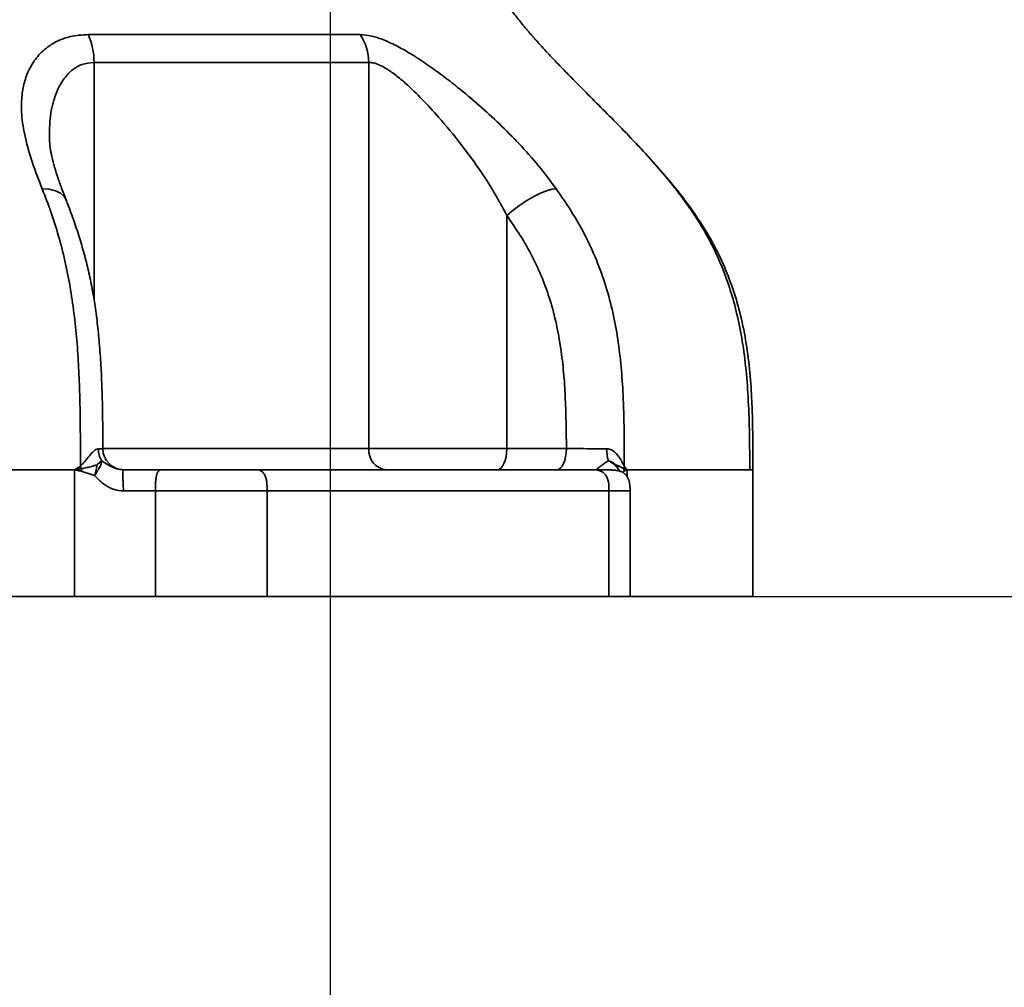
# Model space of a CAD drawing. Header units: millimetres. Extents: x -10540 to 6039, y -7467 to 6433.
# Tile 86 of 179: x -4875 to -4642, y 580 to 809. Entities that reach past the tile are written whole.
import ezdxf

# ---------------------------------------------------------------- set-up
doc = ezdxf.new("R2010")
doc.units = ezdxf.units.MM
doc.header["$LTSCALE"] = 8
doc.header["$PDSIZE"] = -1
doc.layers.get('Defpoints').update_dxf_attribs({"true_color": 0x5e5e5e})
doc.layers.add('2细线层', color=4, linetype='Continuous', lineweight=13)
doc.layers.add('细实线层', color=7, linetype='Continuous')
doc.dimstyles.new('ISO-25', dxfattribs={"dimscale": 20, "dimtxt": 5, "dimasz": 6, "dimexe": 6, "dimexo": 0.625, "dimtad": 1, "dimtoh": 1, "dimdec": 0, "dimtxsty": 'Standard', "dimcen": 2.5, "dimclrd": 1, "dimclre": 1, "dimclrt": 4, "dimadec": 1, "dimazin": 2, "dimtfac": 1, "dimtdec": 0, "dimtmove": 0, "dimatfit": 0, "dimfxl": 1, "dimarcsym": 0})

# ---------------------------------------------------------------- blocks, each defined once
blk = doc.blocks.new('*D78')
at = {"layer": 'Defpoints', "color": 0, "linetype": 'ByBlock', "transparency": 16777216}
for p in [(-4976.16, 2662.54), (-2658.47, 2662.54), (-4574.67, 2472.48), (-4229.73, 2154.19), (-4257.59, 674.22)]:
    blk.add_point(p, dxfattribs=at)
at = {"layer": '细实线层', "color": 1, "linetype": 'ByBlock', "lineweight": -2, "transparency": 16777216}
blk.add_arc((-4608.18, 2662.54), 633.76, 290.86508, 349.13492, dxfattribs=at)
at = {"layer": '细实线层', "color": 1, "linetype": 'ByBlock', "transparency": 16777216}
for points in [[(-4005.7, 2544.97), (-3965.88, 2541.18), (-3974.43, 2662.54)], [(-4377.14, 2051.06), (-4387.78, 2089.62), (-4498.13, 2038.41)]]:
    blk.add_solid(points, dxfattribs=at)
at = {"layer": '细实线层', "color": 4, "linetype": 'ByBlock', "transparency": 16777216, "insert": (-4118.82, 2368.92), "char_height": 100, "attachment_point": 5, "rotation": 59.0362}
blk.add_mtext('80°', dxfattribs=at)
blk = doc.blocks.new('*D82')
at = {"layer": 'Defpoints', "color": 0, "linetype": 'ByBlock', "transparency": 16777216}
for p in [(-4801.18, 1162.05), (-5001.18, 639.74), (-4801.18, 213.09)]:
    blk.add_point(p, dxfattribs=at)
at = {"layer": '细实线层', "color": 1, "linetype": 'ByBlock', "lineweight": -2, "transparency": 16777216}
for p, q in [((-4801.18, 1149.55), (-4801.18, 93.09)), ((-5001.18, 627.24), (-5001.18, 93.09)), ((-5121.18, 213.09), (-5241.18, 213.09)), ((-5001.18, 213.09), (-4801.18, 213.09)), ((-4681.18, 213.09), (-4331.68, 213.09))]:
    blk.add_line(p, q, dxfattribs=at)
at = {"layer": '细实线层', "color": 1, "linetype": 'ByBlock', "transparency": 16777216}
for points in [[(-5121.18, 233.09), (-5121.18, 193.09), (-5001.18, 213.09)], [(-4681.18, 233.09), (-4681.18, 193.09), (-4801.18, 213.09)]]:
    blk.add_solid(points, dxfattribs=at)
at = {"layer": '细实线层', "color": 4, "linetype": 'ByBlock', "transparency": 16777216, "insert": (-4446.43, 276.15), "char_height": 100, "attachment_point": 5}
blk.add_mtext('200', dxfattribs=at)
blk = doc.blocks.new('*D83')
at = {"layer": 'Defpoints', "color": 0, "linetype": 'ByBlock', "transparency": 16777216}
for p in [(-1818.37, 1473.97), (-5001.18, 639.74), (-1818.37, -632.05)]:
    blk.add_point(p, dxfattribs=at)
at = {"layer": '细实线层', "color": 1, "linetype": 'ByBlock', "lineweight": -2, "transparency": 16777216}
for p, q in [((-1818.37, 1461.47), (-1818.37, -752.05)), ((-5001.18, 627.24), (-5001.18, -752.05)), ((-4881.18, -632.05), (-1938.37, -632.05))]:
    blk.add_line(p, q, dxfattribs=at)
at = {"layer": '细实线层', "color": 1, "linetype": 'ByBlock', "transparency": 16777216}
for points in [[(-4881.18, -612.05), (-4881.18, -652.05), (-5001.18, -632.05)], [(-1938.37, -612.05), (-1938.37, -652.05), (-1818.37, -632.05)]]:
    blk.add_solid(points, dxfattribs=at)
at = {"layer": '细实线层', "color": 4, "linetype": 'ByBlock', "transparency": 16777216, "insert": (-3409.77, -569.55), "char_height": 100, "attachment_point": 5}
blk.add_mtext('3183', dxfattribs=at)
blk = doc.blocks.new('*D86')
at = {"layer": '2细线层', "color": 1, "linetype": 'ByBlock', "lineweight": -2, "transparency": 16777216}
for p, q in [((-4775.91, 672.54), (-1386.54, 672.54)), ((-1506.54, 552.54), (-1506.54, -246.46)), ((-3646.3, -366.46), (-1386.54, -366.46))]:
    blk.add_line(p, q, dxfattribs=at)
at = {"layer": '2细线层', "color": 1, "linetype": 'ByBlock', "transparency": 16777216}
for points in [[(-1526.54, 552.54), (-1486.54, 552.54), (-1506.54, 672.54)], [(-1526.54, -246.46), (-1486.54, -246.46), (-1506.54, -366.46)]]:
    blk.add_solid(points, dxfattribs=at)
at = {"layer": 'Defpoints', "color": 0, "linetype": 'ByBlock', "transparency": 16777216}
for p in [(-4788.41, 672.54), (-3658.8, -366.46), (-1506.54, -366.46)]:
    blk.add_point(p, dxfattribs=at)
at = {"layer": '2细线层', "color": 4, "linetype": 'ByBlock', "transparency": 16777216, "insert": (-1569.6, 153.04), "char_height": 100, "attachment_point": 5, "rotation": 90}
blk.add_mtext('1039', dxfattribs=at)
blk = doc.blocks.new('*D87')
at = {"layer": '2细线层', "color": 1, "linetype": 'ByBlock', "lineweight": -2, "transparency": 16777216}
for p, q in [((-4788.68, 4272.97), (-1386.54, 4272.97)), ((-1506.54, 792.54), (-1506.54, 4152.97)), ((-5173.81, 672.54), (-1386.54, 672.54))]:
    blk.add_line(p, q, dxfattribs=at)
at = {"layer": '2细线层', "color": 1, "linetype": 'ByBlock', "transparency": 16777216}
for points in [[(-1526.54, 4152.97), (-1486.54, 4152.97), (-1506.54, 4272.97)], [(-1526.54, 792.54), (-1486.54, 792.54), (-1506.54, 672.54)]]:
    blk.add_solid(points, dxfattribs=at)
at = {"layer": 'Defpoints', "color": 0, "linetype": 'ByBlock', "transparency": 16777216}
for p in [(-4801.18, 4272.97), (-1506.54, 4272.97), (-5186.31, 672.54)]:
    blk.add_point(p, dxfattribs=at)
at = {"layer": '2细线层', "color": 4, "linetype": 'ByBlock', "transparency": 16777216, "insert": (-1569.6, 2367.54), "char_height": 100, "attachment_point": 5, "rotation": 90}
blk.add_mtext('3600', dxfattribs=at)
blk = doc.blocks.new('*D88')
at = {"layer": '2细线层', "color": 1, "linetype": 'ByBlock', "lineweight": -2, "transparency": 16777216}
for p, q in [((-4813.68, 1272.54), (-6007.93, 1272.54)), ((-5032.89, 231.05), (-5562.6, -139.87))]:
    blk.add_line(p, q, dxfattribs=at)
blk.add_arc((-3545.48, 1272.54), 2342.45, 182.93549, 212.06451, dxfattribs=at)
at = {"layer": '2细线层', "color": 1, "linetype": 'ByBlock', "transparency": 16777216}
for points in [[(-5904.85, 1152.07), (-5864.87, 1153.09), (-5887.93, 1272.54)], [(-5513.92, 40.04), (-5547.27, 17.94), (-5464.31, -71.04)]]:
    blk.add_solid(points, dxfattribs=at)
at = {"layer": 'Defpoints', "color": 0, "linetype": 'ByBlock', "transparency": 16777216}
for p in [(-3526.88, 1285.57), (-4801.18, 1272.54), (-4464.59, 1272.54), (-5696.36, 344.74), (-5022.65, 238.21)]:
    blk.add_point(p, dxfattribs=at)
at = {"layer": '2细线层', "color": 4, "linetype": 'ByBlock', "transparency": 16777216, "insert": (-5726.75, 609.01), "char_height": 100, "attachment_point": 5, "rotation": 286.9194}
blk.add_mtext('35°', dxfattribs=at)
blk = doc.blocks.new('*D89')
at = {"layer": '2细线层', "color": 1, "linetype": 'ByBlock', "lineweight": -2, "transparency": 16777216}
for p, q in [((-4813.68, 1272.54), (-5608.41, 1272.54)), ((-5488.41, 792.54), (-5488.41, 1152.54)), ((-5198.81, 672.54), (-5608.41, 672.54))]:
    blk.add_line(p, q, dxfattribs=at)
at = {"layer": '2细线层', "color": 1, "linetype": 'ByBlock', "transparency": 16777216}
for points in [[(-5508.41, 1152.54), (-5468.41, 1152.54), (-5488.41, 1272.54)], [(-5508.41, 792.54), (-5468.41, 792.54), (-5488.41, 672.54)]]:
    blk.add_solid(points, dxfattribs=at)
at = {"layer": 'Defpoints', "color": 0, "linetype": 'ByBlock', "transparency": 16777216}
for p in [(-5488.41, 1272.54), (-4801.18, 1272.54), (-5186.31, 672.54)]:
    blk.add_point(p, dxfattribs=at)
at = {"layer": '2细线层', "color": 4, "linetype": 'ByBlock', "transparency": 16777216, "insert": (-5551.47, 972.54), "char_height": 100, "attachment_point": 5, "rotation": 90}
blk.add_mtext('600', dxfattribs=at)
blk = doc.blocks.new('*D98')
at = {"layer": '2细线层', "color": 1, "linetype": 'ByBlock', "lineweight": -2, "transparency": 16777216}
for p, q in [((-3992.8, 1260.04), (-3992.8, -187.38)), ((-5001.18, 627.24), (-5001.18, -187.38)), ((-4881.18, -67.38), (-4112.8, -67.38))]:
    blk.add_line(p, q, dxfattribs=at)
at = {"layer": '2细线层', "color": 1, "linetype": 'ByBlock', "transparency": 16777216}
for points in [[(-4881.18, -47.38), (-4881.18, -87.38), (-5001.18, -67.38)], [(-4112.8, -47.38), (-4112.8, -87.38), (-3992.8, -67.38)]]:
    blk.add_solid(points, dxfattribs=at)
at = {"layer": 'Defpoints', "color": 0, "linetype": 'ByBlock', "transparency": 16777216}
for p in [(-3992.8, 1272.54), (-5001.18, 639.74), (-3992.8, -67.38)]:
    blk.add_point(p, dxfattribs=at)
at = {"layer": '2细线层', "color": 4, "linetype": 'ByBlock', "transparency": 16777216, "insert": (-4496.99, -4.32), "char_height": 100, "attachment_point": 5}
blk.add_mtext('1008', dxfattribs=at)

msp = doc.modelspace()

# ---------------------------------------------------------------- linework, layer by layer
at = {"color": 7, "linetype": 'Continuous', "lineweight": 35}
for p, q in [((-4857.01, 798.89), (-4857.01, 742.72)), ((-4792.02, 707.54), (-4792.02, 798.89)), ((-4759.37, 762.7), (-4759.37, 707.54)), ((-4854.88, 707.54), (-4792.02, 707.54)), ((-4792.02, 707.54), (-4759.37, 707.54)), ((-4759.37, 707.54), (-4745.28, 707.54)), ((-4861.52, 702.54), (-4861.63, 702.54)), ((-4861.63, 672.54), (-4861.63, 702.54)), ((-4856.86, 701.18), (-4860.01, 702.21)), ((-4731.62, 702.21), (-4731.94, 701.89)), ((-4731.62, 702.21), (-4731.68, 702.79)), ((-4730.9, 702.54), (-4730.95, 702.54)), ((-4730.9, 702.54), (-4730.9, 700.89)), ((-4701.18, 672.54), (-4701.18, 702.55)), ((-4842.49, 672.54), (-4842.49, 697.54)), ((-4816.05, 697.54), (-4816.05, 672.54)), ((-4735.21, 672.54), (-4735.21, 697.54)), ((-4730.23, 672.54), (-4730.23, 697.54)), ((-4891.64, 672.54), (-4861.63, 672.54)), ((-4861.63, 672.54), (-4842.49, 672.54)), ((-4816.05, 672.54), (-4842.49, 672.54)), ((-4816.05, 672.54), (-4735.21, 672.54)), ((-4730.23, 672.54), (-4735.21, 672.54)), ((-4730.23, 672.54), (-4701.18, 672.54))]:
    msp.add_line(p, q, dxfattribs=at)
at = {"color": 7, "linetype": 'Continuous', "lineweight": 35, "flags": 128}
for points in [[(-4869.26, 768.96), (-4867.59, 768.87), (-4866.13, 768.54), (-4864.95, 767.97), (-4864.08, 767.19), (-4863.61, 766.39)], [(-4747.67, 768.96), (-4748.7, 768.87), (-4749.97, 768.54), (-4751.43, 767.97), (-4753.02, 767.19), (-4754.67, 766.23), (-4756.32, 765.14), (-4757.91, 763.94), (-4759.37, 762.7)], [(-4759.37, 707.54), (-4759.42, 706.56), (-4759.55, 705.62), (-4759.77, 704.76), (-4760.06, 704), (-4760.42, 703.38), (-4760.82, 702.92), (-4761.26, 702.63), (-4761.72, 702.54)], [(-4745.28, 707.54), (-4745.33, 706.56), (-4745.46, 705.62), (-4745.68, 704.76), (-4745.97, 704), (-4746.32, 703.38), (-4746.73, 702.92), (-4747.17, 702.63), (-4747.63, 702.54)]]:
    msp.add_lwpolyline(points, dxfattribs=at)
at = {"color": 7, "linetype": 'Continuous', "lineweight": 35}
for centre, radius, start, end in [((-4871.9, 799.12), 14.89, 359.1469, 25.2169), ((-4803.22, 798.99), 11.19, 359.4899, 35.2849), ((-4850.58, 707.52), 5.42, 179.9669, 211.3614), ((-4849.93, 707.54), 5, 180.4134, 269.9831), ((-4787.39, 707.16), 4.65, 175.3697, 264.4628), ((-4726.63, 707.46), 9.15, 179.6064, 197.5765), ((-4849.74, 708.1), 11.51, 204.3122, 207.4934), ((-4727.15, 702.36), 4.55, 167.315, 174.6475)]:
    msp.add_arc(centre, radius, start, end, dxfattribs=at)
for points, knots in [([(-4766.18, 827.54), (-4766.16, 827.27), (-4766.12, 826.71), (-4765.94, 825.88), (-4765.72, 825), (-4765.44, 824.06), (-4764.85, 822.33), (-4763.8, 819.87), (-4762.16, 816.85), (-4760.29, 813.92), (-4758.66, 811.65), (-4757.35, 809.94), (-4756.4, 808.74), (-4755.6, 807.77), (-4754.96, 807), (-4754.46, 806.42), (-4754.04, 805.93), (-4753.7, 805.54), (-4753.45, 805.25), (-4753.09, 804.84), (-4752.77, 804.47), (-4752.52, 804.2), (-4752.01, 803.63), (-4751.1, 802.61), (-4749.72, 801.12), (-4748.31, 799.63), (-4746.89, 798.15), (-4745.47, 796.68), (-4744.04, 795.22), (-4740.44, 791.56), (-4735.7, 786.84), (-4729.93, 780.93), (-4725.35, 776.03), (-4721.06, 771.13), (-4717.13, 766.22), (-4713.59, 761.24), (-4710.47, 756.03), (-4707.83, 750.56), (-4705.68, 744.89), (-4703.95, 738.81), (-4702.67, 732.33), (-4701.83, 725.55), (-4701.47, 720.09), (-4701.32, 716.04), (-4701.25, 713.37), (-4701.21, 710.69), (-4701.19, 708.1), (-4701.18, 705.38), (-4701.18, 703.56), (-4701.18, 702.54)], [0, 0, 0, 0, 0.005422, 0.011541, 0.017452, 0.023999, 0.031669, 0.054789, 0.078708, 0.102006, 0.125871, 0.135973, 0.146324, 0.15712, 0.161716, 0.166908, 0.172721, 0.17494, 0.177536, 0.180519, 0.186106, 0.187639, 0.188086, 0.201733, 0.215583, 0.229782, 0.243756, 0.257587, 0.271671, 0.285562, 0.362772, 0.408849, 0.454697, 0.500272, 0.542183, 0.583535, 0.625319, 0.666526, 0.707751, 0.749511, 0.795908, 0.842954, 0.889343, 0.907966, 0.925987, 0.944207, 0.962725, 0.979078, 1, 1, 1, 1]), ([(-4869.26, 768.96), (-4870.06, 771.04), (-4871.67, 775.19), (-4873.38, 781.07), (-4874.2, 786.1), (-4874.2, 790.31), (-4873.68, 793.76), (-4872.56, 797.03), (-4870.73, 800.03), (-4868.34, 802.4), (-4865.58, 804.04), (-4862.45, 805.2), (-4859.87, 805.37), (-4858.43, 805.46)], [0, 0, 0, 0, 0.122511, 0.245338, 0.367613, 0.450357, 0.533298, 0.615916, 0.702378, 0.788736, 0.853317, 0.917847, 1, 1, 1, 1]), ([(-4858.43, 805.46), (-4855.31, 805.46), (-4849.08, 805.46), (-4840.12, 805.46), (-4831.47, 805.46), (-4823.17, 805.46), (-4815.27, 805.46), (-4807.77, 805.46), (-4800.65, 805.46), (-4796.27, 805.46), (-4794.08, 805.46)], [0, 0, 0, 0, 0.123972, 0.247944, 0.373013, 0.498083, 0.623001, 0.747918, 0.873959, 1, 1, 1, 1]), ([(-4794.08, 805.46), (-4793.2, 805.39), (-4791.45, 805.25), (-4788.4, 804.23), (-4785.19, 802.72), (-4781.8, 800.78), (-4778.26, 798.46), (-4774.63, 795.84), (-4770.51, 792.64), (-4765.95, 788.82), (-4761.09, 784.36), (-4756.35, 779.57), (-4751.78, 774.48), (-4749.04, 770.8), (-4747.67, 768.96)], [0, 0, 0, 0, 0.06908, 0.138207, 0.205206, 0.272259, 0.342955, 0.413942, 0.484753, 0.584051, 0.683771, 0.783241, 0.891605, 1, 1, 1, 1]), ([(-4857.01, 798.89), (-4858.01, 798.79), (-4859.83, 798.6), (-4861.96, 797.34), (-4863.82, 795.58), (-4865.4, 793.1), (-4866.77, 789.5), (-4867.53, 785.7), (-4867.51, 782.85), (-4867.5, 781.76)], [0, 0, 0, 0, 0.125363, 0.227632, 0.333717, 0.483055, 0.636116, 0.861666, 1, 1, 1, 1]), ([(-4792.02, 798.89), (-4795.47, 798.89), (-4802.36, 798.89), (-4812.81, 798.89), (-4822.62, 798.89), (-4831.56, 798.89), (-4840.33, 798.89), (-4848.82, 798.89), (-4854.28, 798.89), (-4857.01, 798.89)], [0, 0, 0, 0, 0.194115, 0.38823, 0.520501, 0.652855, 0.785126, 0.892475, 1, 1, 1, 1]), ([(-4759.37, 762.7), (-4760.29, 764.42), (-4762.12, 767.85), (-4765.73, 773.49), (-4770.16, 779.59), (-4774.94, 785.37), (-4779.36, 790.18), (-4782.77, 793.5), (-4785.66, 795.93), (-4787.73, 797.38), (-4789.48, 798.31), (-4790.86, 798.81), (-4791.66, 798.87), (-4792.02, 798.89)], [0, 0, 0, 0, 0.112246, 0.224476, 0.380502, 0.536352, 0.64434, 0.752109, 0.815577, 0.878906, 0.921196, 0.963433, 1, 1, 1, 1]), ([(-4863.62, 766.41), (-4863.93, 767.2), (-4864.63, 768.94), (-4865.54, 771.5), (-4866.36, 774.1), (-4866.99, 776.53), (-4867.39, 778.72), (-4867.58, 780.46), (-4867.58, 781.41), (-4867.57, 781.77)], [0, 0, 0, 0, 0.1299593, 0.2845924, 0.447108, 0.603955, 0.756571, 0.9074893, 1, 1, 1, 1]), ([(-4701.9, 702.54), (-4701.92, 705.33), (-4701.96, 710.75), (-4702.2, 718.62), (-4702.72, 725.99), (-4703.6, 732.84), (-4704.84, 739.17), (-4706.42, 744.95), (-4708.3, 750.2), (-4710.4, 754.91), (-4712.98, 759.71), (-4715.95, 764.31), (-4719.1, 768.56), (-4721.97, 772.09), (-4724.48, 775), (-4726.75, 777.51), (-4728.4, 779.28), (-4729.33, 780.26), (-4729.56, 780.5)], [0, 0, 0, 0, 0.093105, 0.180488, 0.262027, 0.338057, 0.409253, 0.476419, 0.540251, 0.601137, 0.659065, 0.739097, 0.807482, 0.862583, 0.911001, 0.953102, 0.988399, 1, 1, 1, 1]), ([(-4860.23, 703.36), (-4860.23, 706.19), (-4860.23, 711.83), (-4860.34, 719.63), (-4860.61, 726.74), (-4861.04, 733.19), (-4861.7, 739.6), (-4862.63, 745.92), (-4863.85, 752.03), (-4865.37, 757.94), (-4867.18, 763.6), (-4868.56, 767.17), (-4869.26, 768.96)], [0, 0, 0, 0, 0.1213546, 0.2427743, 0.3354461, 0.4280923, 0.5224214, 0.6167222, 0.7109589, 0.8051945, 0.9025688, 1, 1, 1, 1]), ([(-4747.67, 768.96), (-4746.47, 767.23), (-4744.08, 763.76), (-4740.87, 758.18), (-4738.11, 752.22), (-4735.9, 746.03), (-4734.24, 739.73), (-4733.06, 733.37), (-4732.29, 726.88), (-4731.8, 719.68), (-4731.6, 711.84), (-4731.6, 706.19), (-4731.59, 703.36)], [0, 0, 0, 0, 0.0944711, 0.188892, 0.2860637, 0.383236, 0.4756765, 0.568143, 0.6626271, 0.757139, 0.8785081, 1, 1, 1, 1]), ([(-4854.93, 707.53), (-4854.94, 709.56), (-4854.94, 713.76), (-4855.06, 719.91), (-4855.28, 725.79), (-4855.62, 731.12), (-4856.07, 736.03), (-4856.64, 740.56), (-4857.34, 744.9), (-4858.18, 749.06), (-4859.2, 753.18), (-4860.37, 757.24), (-4861.72, 761.32), (-4862.83, 764.39), (-4863.51, 766.05), (-4863.65, 766.38)], [0, 0, 0, 0, 0.097626, 0.202078, 0.295705, 0.38084, 0.460102, 0.535272, 0.604289, 0.677743, 0.748647, 0.822147, 0.898902, 0.979825, 1, 1, 1, 1]), ([(-4745.28, 707.54), (-4745.32, 711.61), (-4745.37, 717.6), (-4745.9, 725.5), (-4746.56, 731.26), (-4747.59, 736.99), (-4749.04, 742.59), (-4750.96, 747.96), (-4753.33, 753.1), (-4756.15, 758.02), (-4758.3, 761.14), (-4759.37, 762.7)], [0, 0, 0, 0, 0.207564, 0.30572, 0.40385, 0.503735, 0.603583, 0.701028, 0.798471, 0.899204, 1, 1, 1, 1]), ([(-4860.23, 703.36), (-4860.07, 703.52), (-4859.5, 704.1), (-4858.64, 705.21), (-4857.59, 706.45), (-4856.67, 707.35), (-4856.18, 707.47), (-4856, 707.52)], [0, 0, 0, 0, 0.092106, 0.346827, 0.600619, 0.847374, 1, 1, 1, 1]), ([(-4856, 707.52), (-4855.57, 707.52), (-4854.92, 707.52), (-4855.03, 707.53), (-4855.07, 707.53)], [0, 0, 0, 0, 0.675177, 1, 1, 1, 1]), ([(-4745.28, 707.54), (-4744.5, 707.54), (-4742.68, 707.53), (-4739.52, 707.53), (-4737.12, 707.52), (-4735.95, 707.52), (-4735.78, 707.52)], [0, 0, 0, 0, 0.258613, 0.598911, 0.939204, 1, 1, 1, 1]), ([(-4735.78, 707.52), (-4735.74, 707.52), (-4735.34, 707.51), (-4734.84, 707.36), (-4733.78, 706.77), (-4732.91, 705.8), (-4732.13, 704.39), (-4731.77, 703.7), (-4731.59, 703.36)], [0, 0, 0, 0, 0.01713, 0.181856, 0.234481, 0.594836, 0.797731, 1, 1, 1, 1]), ([(-4861.49, 702.59), (-4861.48, 702.6), (-4861.46, 702.62), (-4861.41, 702.65), (-4861.33, 702.7), (-4861.21, 702.78), (-4861.02, 702.89), (-4860.71, 703.08), (-4860.43, 703.24), (-4860.25, 703.35), (-4860.23, 703.36)], [0, 0, 0, 0, 0.023507, 0.0598, 0.116703, 0.206646, 0.349372, 0.576158, 0.936224, 1, 1, 1, 1]), ([(-4859.95, 702.79), (-4859.57, 702.87), (-4858.79, 703.04), (-4857.55, 703.35), (-4856.75, 703.57), (-4856.32, 703.69)], [0, 0, 0, 0, 0.305599, 0.6253, 1, 1, 1, 1]), ([(-4856.86, 701.18), (-4856.62, 701.55), (-4856.14, 702.28), (-4855.52, 703.31), (-4855.25, 704.1), (-4855.22, 704.5), (-4855.21, 704.69)], [0, 0, 0, 0, 0.26464, 0.526055, 0.770478, 1, 1, 1, 1]), ([(-4856.86, 701.18), (-4856.72, 701.64), (-4856.44, 702.53), (-4856.36, 703.31), (-4856.32, 703.69)], [0, 0, 0, 0, 0.510645, 1, 1, 1, 1]), ([(-4856.32, 703.69), (-4856.09, 703.89), (-4855.63, 704.29), (-4855.35, 704.56), (-4855.21, 704.69)], [0, 0, 0, 0, 0.500772, 1, 1, 1, 1]), ([(-4855.21, 704.69), (-4854.4, 704.15), (-4853.29, 703.4), (-4851.4, 702.64), (-4850.47, 702.57), (-4850.02, 702.54)], [0, 0, 0, 0, 0.573809, 0.798035, 1, 1, 1, 1]), ([(-4738.36, 702.54), (-4738.3, 702.57), (-4738.17, 702.64), (-4737.26, 703.4), (-4736.15, 704.15), (-4735.35, 704.69)], [0, 0, 0, 0, 0.201965, 0.42619, 1, 1, 1, 1]), ([(-4735.35, 704.69), (-4735.02, 704.56), (-4734.37, 704.3), (-4733.88, 703.92), (-4733.63, 703.73)], [0, 0, 0, 0, 0.500825, 1, 1, 1, 1]), ([(-4732.9, 702.29), (-4733.06, 702.64), (-4733.38, 703.31), (-4734.33, 704.1), (-4735.02, 704.5), (-4735.35, 704.69)], [0, 0, 0, 0, 0.35342, 0.686875, 1, 1, 1, 1]), ([(-4733.63, 703.73), (-4733.35, 703.6), (-4732.83, 703.37), (-4732.23, 703.05), (-4731.86, 702.87), (-4731.68, 702.79)], [0, 0, 0, 0, 0.378936, 0.697243, 1, 1, 1, 1]), ([(-4732.86, 702.27), (-4732.87, 702.36), (-4732.96, 702.89), (-4733.33, 703.34), (-4733.63, 703.73)], [0, 0, 0, 0, 0.160875, 1, 1, 1, 1]), ([(-4731.59, 703.36), (-4731.57, 703.34), (-4731.4, 703.14), (-4731.2, 702.88), (-4731.01, 702.66), (-4730.97, 702.59), (-4730.97, 702.58)], [0, 0, 0, 0, 0.109597, 0.797814, 0.9704, 1, 1, 1, 1]), ([(-4891.64, 702.54), (-4885.67, 702.54), (-4875.48, 702.54), (-4865.68, 702.54), (-4861.63, 702.54)], [0, 0, 0, 0, 0.586227, 1, 1, 1, 1]), ([(-4860.01, 702.21), (-4860.39, 702.29), (-4860.85, 702.38), (-4861.33, 702.49), (-4861.46, 702.52), (-4861.49, 702.53), (-4861.5, 702.54), (-4861.5, 702.54), (-4861.5, 702.54)], [0, 0, 0, 0, 0.740412, 0.930212, 0.980038, 0.993713, 0.997763, 1, 1, 1, 1]), ([(-4861.49, 702.59), (-4861.49, 702.58), (-4861.49, 702.58), (-4861.49, 702.57), (-4861.49, 702.56), (-4861.49, 702.56), (-4861.49, 702.55), (-4861.48, 702.55), (-4861.48, 702.55), (-4861.46, 702.55), (-4861.42, 702.57), (-4861.31, 702.58), (-4861.08, 702.62), (-4860.62, 702.69), (-4860.21, 702.75), (-4859.95, 702.79)], [0, 0, 0, 0, 0.006727, 0.013061, 0.015753, 0.018116, 0.020371, 0.022754, 0.028547, 0.035992, 0.052567, 0.114705, 0.241218, 0.493917, 1, 1, 1, 1]), ([(-4850.02, 697.54), (-4850.76, 697.6), (-4851.88, 697.7), (-4853.29, 698.28), (-4854.98, 699.22), (-4856.06, 700.35), (-4856.86, 701.18)], [0, 0, 0, 0, 0.274293, 0.416796, 0.566436, 1, 1, 1, 1]), ([(-4850.02, 697.54), (-4850.06, 698.25), (-4850.12, 699.31), (-4850.18, 700.64), (-4850.19, 701.48), (-4850.18, 702.07), (-4850.13, 702.52), (-4850.07, 702.53), (-4850.02, 702.54)], [0, 0, 0, 0, 0.255817, 0.381114, 0.5, 0.618894, 0.744209, 1, 1, 1, 1]), ([(-4850.03, 702.54), (-4850.01, 702.54), (-4849.93, 702.54), (-4849.93, 702.54), (-4849.93, 702.54)], [0, 0, 0, 0, 0.238976, 1, 1, 1, 1]), ([(-4842.49, 697.54), (-4842.48, 698.25), (-4842.48, 699.32), (-4842.34, 700.64), (-4842.17, 701.48), (-4841.92, 702.07), (-4841.52, 702.52), (-4841.2, 702.53), (-4840.98, 702.54)], [0, 0, 0, 0, 0.255784, 0.381083, 0.5, 0.618917, 0.744216, 1, 1, 1, 1]), ([(-4840.98, 702.54), (-4839.11, 702.54), (-4835.35, 702.54), (-4829.53, 702.54), (-4823.89, 702.54), (-4820.6, 702.54), (-4818.96, 702.54)], [0, 0, 0, 0, 0.250023, 0.5, 0.749977, 1, 1, 1, 1]), ([(-4816.05, 697.54), (-4816.06, 698.25), (-4816.07, 699.32), (-4816.33, 700.64), (-4816.67, 701.48), (-4817.16, 702.07), (-4817.93, 702.52), (-4818.54, 702.53), (-4818.96, 702.54)], [0, 0, 0, 0, 0.255784, 0.381083, 0.5, 0.618917, 0.744216, 1, 1, 1, 1]), ([(-4818.96, 702.54), (-4813.81, 702.54), (-4803.52, 702.54), (-4789, 702.54), (-4775.23, 702.54), (-4762.33, 702.54), (-4750.25, 702.54), (-4743, 702.54), (-4739.38, 702.54)], [0, 0, 0, 0, 0.1667695, 0.3332276, 0.5, 0.6667695, 0.8332276, 1, 1, 1, 1]), ([(-4730.23, 697.54), (-4730.23, 697.99), (-4730.23, 698.9), (-4730.47, 700.06), (-4730.85, 700.85), (-4731.18, 701.3), (-4731.49, 701.6), (-4731.84, 701.87), (-4732.36, 702.14), (-4732.98, 702.32), (-4733.76, 702.44), (-4734.93, 702.51), (-4736.64, 702.54), (-4738.45, 702.54), (-4739.38, 702.54)], [0, 0, 0, 0, 0.065893, 0.133384, 0.167285, 0.198576, 0.213812, 0.230253, 0.272179, 0.35126, 0.454253, 0.576037, 0.782011, 1, 1, 1, 1]), ([(-4735.21, 697.54), (-4735.21, 698.25), (-4735.23, 699.32), (-4735.6, 700.64), (-4736.09, 701.48), (-4736.79, 702.07), (-4737.89, 702.52), (-4738.78, 702.53), (-4739.38, 702.54)], [0, 0, 0, 0, 0.255784, 0.381083, 0.5, 0.618917, 0.744216, 1, 1, 1, 1]), ([(-4738.36, 702.54), (-4738.58, 702.54), (-4738.8, 702.54), (-4739.02, 702.54), (-4739.03, 702.54)], [0, 0, 0, 0, 0.991932, 1, 1, 1, 1]), ([(-4731.68, 702.79), (-4731.56, 702.75), (-4731.33, 702.68), (-4731.09, 702.58), (-4730.97, 702.55), (-4730.97, 702.55), (-4730.97, 702.55), (-4730.96, 702.56), (-4730.96, 702.56), (-4730.96, 702.57), (-4730.96, 702.58), (-4730.97, 702.58)], [0, 0, 0, 0, 0.505801, 0.971205, 0.977401, 0.979908, 0.982194, 0.984493, 0.987065, 0.993271, 1, 1, 1, 1]), ([(-4730.96, 702.54), (-4730.96, 702.54), (-4730.97, 702.53), (-4730.98, 702.52), (-4731.04, 702.49), (-4731.27, 702.39), (-4731.47, 702.29), (-4731.62, 702.21)], [0, 0, 0, 0, 0.002156, 0.019676, 0.069319, 0.258981, 1, 1, 1, 1]), ([(-4730.9, 702.54), (-4728.57, 702.54), (-4723.9, 702.54), (-4717.99, 702.54), (-4712.89, 702.54), (-4708.66, 702.54), (-4705.36, 702.54), (-4703.05, 702.54), (-4702.31, 702.54), (-4701.98, 702.54)], [0, 0, 0, 0, 0.146451, 0.292902, 0.439353, 0.585803, 0.734947, 0.88409, 1, 1, 1, 1]), ([(-4701.98, 702.54), (-4701.87, 702.54), (-4701.24, 702.54), (-4701.21, 702.54), (-4701.18, 702.54)], [0, 0, 0, 0, 0.182224, 1, 1, 1, 1]), ([(-4730.24, 697.54), (-4730.23, 697.54), (-4730.17, 697.54), (-4730.41, 697.54), (-4731, 697.54), (-4732.02, 697.54), (-4733.39, 697.54), (-4734.6, 697.54), (-4735.21, 697.54)], [0, 0, 0, 0, 0.011212, 0.208969, 0.406727, 0.604485, 0.802242, 1, 1, 1, 1])]:
    msp.add_open_spline(points, degree=3, knots=knots, dxfattribs=at)
for points in [[(-4860.01, 702.21), (-4860, 702.31), (-4859.97, 702.5), (-4859.96, 702.69), (-4859.95, 702.79)], [(-4850.02, 702.54), (-4848.49, 702.54), (-4845.42, 702.54), (-4842.46, 702.54), (-4840.98, 702.54)], [(-4842.49, 697.54), (-4843.72, 697.54), (-4846.19, 697.54), (-4848.74, 697.54), (-4850.02, 697.54)], [(-4816.05, 697.54), (-4817.02, 697.54), (-4818.95, 697.54), (-4822.09, 697.54), (-4825.37, 697.54), (-4828.77, 697.54), (-4832.22, 697.54), (-4835.69, 697.54), (-4839.14, 697.54), (-4841.37, 697.54), (-4842.49, 697.54)], [(-4735.21, 697.54), (-4738.89, 697.54), (-4746.26, 697.54), (-4758.53, 697.54), (-4771.63, 697.54), (-4785.62, 697.54), (-4800.37, 697.54), (-4810.83, 697.54), (-4816.05, 697.54)]]:
    msp.add_open_spline(points, degree=3, dxfattribs=at)
at = {"layer": '2细线层', "color": 4, "linetype": 'ByBlock'}
msp.add_arc((-3658.8, 1473.97), 1840.43, 222.17908, 10, dxfattribs=at)

# ---------------------------------------------------------------- dimensions: what is measured, and where the dimension line sits
dim = msp.add_linear_dim(base=(-1506.54, 4272.97), p1=(-5186.31, 672.54), p2=(-4801.18, 4272.97), angle=90, dimstyle='ISO-25', dxfattribs=at)
dim.commit()
dim.dimension.update_dxf_attribs({"geometry": '*D87', "text_midpoint": (-1506.54, 2367.54), "dimtype": 160})
dim = msp.add_angular_dim_2l(base=(-5696.36, 344.74), line1=((-3526.88, 1285.57), (-5022.65, 238.21)), line2=((-4801.18, 1272.54), (-4464.59, 1272.54)), dimstyle='ISO-25', dxfattribs=at)
dim.commit()
dim.dimension.update_dxf_attribs({"geometry": '*D88', "text_midpoint": (-5786.54, 590.83), "dimtype": 162})
for base, p1, p2, picture, middle in [((-5488.41, 1272.54), (-5186.31, 672.54), (-4801.18, 1272.54), '*D89', (-5551.47, 972.54)), ((-1506.54, -366.46), (-4788.41, 672.54), (-3658.8, -366.46), '*D86', (-1569.6, 153.04))]:
    dim = msp.add_linear_dim(base=base, p1=p1, p2=p2, angle=90, dimstyle='ISO-25', dxfattribs=at)
    dim.commit()
    dim.dimension.update_dxf_attribs({"geometry": picture, "text_midpoint": middle})
dim = msp.add_linear_dim(base=(-3992.8, -67.38), p1=(-5001.18, 639.74), p2=(-3992.8, 1272.54), dimstyle='ISO-25', dxfattribs=at)
dim.commit()
dim.dimension.update_dxf_attribs({"geometry": '*D98', "text_midpoint": (-4496.99, -4.32)})
at = {"layer": '细实线层', "color": 4, "linetype": 'ByBlock'}
dim = msp.add_angular_dim_2l(base=(-4229.73, 2154.19), line1=((-4574.67, 2472.48), (-4257.59, 674.22)), line2=((-2658.47, 2662.54), (-4976.16, 2662.54)), dimstyle='ISO-25', dxfattribs=at)
dim.commit()
dim.dimension.update_dxf_attribs({"geometry": '*D78', "text_midpoint": (-4064.74, 2336.47), "dimtype": 162})
dim = msp.add_linear_dim(base=(-1818.37, -632.05), p1=(-5001.18, 639.74), p2=(-1818.37, 1473.97), dimstyle='ISO-25', dxfattribs=at)
dim.commit()
dim.dimension.update_dxf_attribs({"geometry": '*D83', "text_midpoint": (-3409.77, -569.55)})
dim = msp.add_linear_dim(base=(-4801.18, 213.09), p1=(-5001.18, 639.74), p2=(-4801.18, 1162.05), dimstyle='ISO-25', dxfattribs=at)
dim.commit()
dim.dimension.update_dxf_attribs({"geometry": '*D82', "text_midpoint": (-4446.43, 213.09), "dimtype": 160})

doc.saveas('drawing.dxf')
